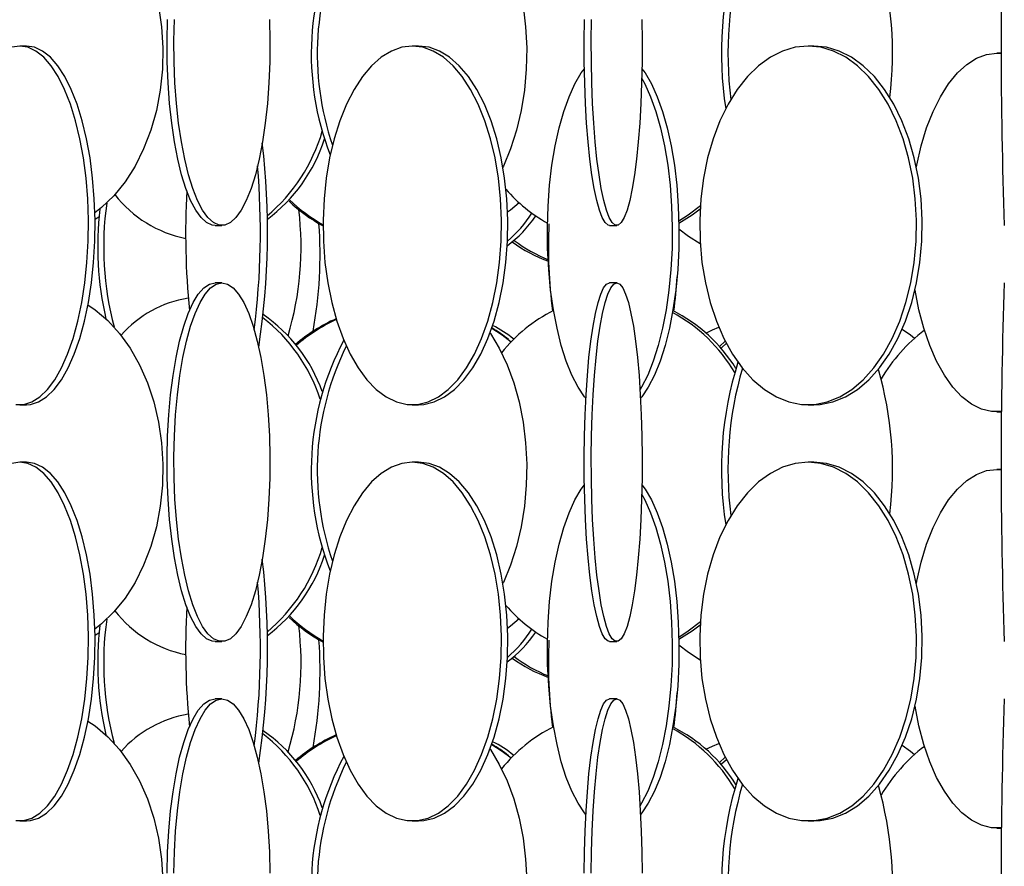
# Model space of a CAD drawing. Header units: millimetres. Extents: x 495 to 2657, y 518 to 2595.
# Tile 25 of 91: x 703 to 772, y 2034 to 2093. Entities that reach past the tile are written whole.
import ezdxf

# ---------------------------------------------------------------- set-up
doc = ezdxf.new("R2010")
doc.units = ezdxf.units.MM

msp = doc.modelspace()

# ---------------------------------------------------------------- linework, layer by layer
at = {"color": 7, "linetype": 'Continuous', "lineweight": 25}
for p, q in [((703.803, 2091.048), (703.341, 2091.048)), ((731.113, 2091.048), (730.679, 2091.048)), ((758.646, 2091.048), (758.247, 2091.048)), ((771.739, 2090.548), (771.388, 2090.548)), ((771.388, 2090.548), (771.739, 2090.527)), ((708.865, 2079.153), (708.579, 2078.968)), ((716.937, 2078.548), (717.419, 2078.548)), ((744.424, 2078.548), (744.919, 2078.548)), ((717.419, 2074.548), (716.937, 2074.548)), ((744.919, 2074.548), (744.424, 2074.548)), ((752.067, 2070.114), (752.474, 2070.489)), ((703.341, 2066.048), (703.803, 2066.048)), ((730.679, 2066.048), (731.113, 2066.048)), ((758.247, 2066.048), (758.646, 2066.048)), ((771.388, 2065.548), (771.745, 2065.548)), ((703.803, 2062.048), (703.341, 2062.048)), ((731.113, 2062.048), (730.679, 2062.048)), ((758.646, 2062.048), (758.247, 2062.048)), ((771.739, 2061.548), (771.388, 2061.548)), ((771.388, 2061.548), (771.739, 2061.527)), ((708.865, 2050.153), (708.579, 2049.968)), ((716.937, 2049.548), (717.419, 2049.548)), ((744.424, 2049.548), (744.919, 2049.548)), ((717.419, 2045.548), (716.937, 2045.548)), ((744.919, 2045.548), (744.424, 2045.548)), ((752.067, 2041.114), (752.474, 2041.489)), ((703.341, 2037.048), (703.803, 2037.048)), ((730.679, 2037.048), (731.113, 2037.048)), ((758.247, 2037.048), (758.646, 2037.048)), ((771.388, 2036.548), (771.745, 2036.548))]:
    msp.add_line(p, q, dxfattribs=at)
at = {"color": 7, "linetype": 'Continuous', "lineweight": 25, "flags": 128}
for points in [[(708.087, 2102.012), (708.591, 2101.669), (709.476, 2100.916), (710.294, 2100.017), (711.032, 2098.986), (711.68, 2097.836), (712.229, 2096.583), (712.671, 2095.246), (713, 2093.843), (713.212, 2092.394), (713.304, 2090.919), (713.273, 2089.438), (713.121, 2087.974), (712.85, 2086.545), (712.464, 2085.173), (711.967, 2083.876), (711.367, 2082.672), (710.673, 2081.58), (709.894, 2080.613), (709.041, 2079.785), (708.57, 2079.413)], [(736.091, 2100.063), (736.122, 2100.017), (736.741, 2098.986), (737.284, 2097.836), (737.745, 2096.583), (738.116, 2095.246), (738.392, 2093.843), (738.569, 2092.394), (738.646, 2090.919), (738.62, 2089.438), (738.493, 2087.974), (738.266, 2086.545), (737.942, 2085.173), (737.525, 2083.876), (737.023, 2082.672), (736.992, 2082.609)], [(716.937, 2078.548), (716.739, 2078.57), (716.346, 2078.745), (715.961, 2079.093), (715.59, 2079.609), (715.238, 2080.285), (714.909, 2081.113), (714.61, 2082.08), (714.342, 2083.172), (714.112, 2084.376), (713.92, 2085.673), (713.772, 2087.045), (713.667, 2088.474), (713.609, 2089.938), (713.597, 2091.419), (713.632, 2092.894)], [(720.723, 2092.894), (720.758, 2091.419), (720.747, 2089.938), (720.688, 2088.474), (720.584, 2087.045), (720.435, 2085.673), (720.244, 2084.376), (720.013, 2083.172), (719.746, 2082.08), (719.446, 2081.113), (719.118, 2080.285), (718.766, 2079.609), (718.395, 2079.093), (718.01, 2078.745), (717.617, 2078.57), (717.221, 2078.57), (716.828, 2078.745), (716.443, 2079.093), (716.072, 2079.609), (715.72, 2080.285), (715.391, 2081.113), (715.091, 2082.08), (714.824, 2083.172), (714.593, 2084.376), (714.402, 2085.673), (714.253, 2087.045), (714.149, 2088.474), (714.091, 2089.938), (714.079, 2091.419), (714.114, 2092.894)], [(744.424, 2078.548), (744.319, 2078.57), (744.11, 2078.745), (743.906, 2079.093), (743.709, 2079.609), (743.522, 2080.285), (743.348, 2081.113), (743.189, 2082.08), (743.047, 2083.172), (742.924, 2084.376), (742.823, 2085.673), (742.744, 2087.045), (742.688, 2088.474), (742.657, 2089.938), (742.651, 2091.419), (742.67, 2092.894)], [(746.673, 2092.894), (746.692, 2091.419), (746.685, 2089.938), (746.654, 2088.474), (746.599, 2087.045), (746.52, 2085.673), (746.418, 2084.376), (746.296, 2083.172), (746.154, 2082.08), (745.995, 2081.113), (745.821, 2080.285), (745.634, 2079.609), (745.437, 2079.093), (745.233, 2078.745), (745.024, 2078.57), (744.814, 2078.57), (744.605, 2078.745), (744.401, 2079.093), (744.204, 2079.609), (744.017, 2080.285), (743.843, 2081.113), (743.684, 2082.08), (743.542, 2083.172), (743.419, 2084.376), (743.318, 2085.673), (743.239, 2087.045), (743.183, 2088.474), (743.152, 2089.938), (743.146, 2091.419), (743.165, 2092.894)], [(703.341, 2091.048), (702.776, 2090.961)], [(703.058, 2066.07), (703.624, 2066.07), (704.187, 2066.245), (704.737, 2066.593), (705.268, 2067.109), (705.771, 2067.785), (706.241, 2068.613), (706.67, 2069.58), (707.052, 2070.672), (707.382, 2071.876), (707.655, 2073.173), (707.868, 2074.545), (708.017, 2075.974), (708.101, 2077.438), (708.118, 2078.919), (708.067, 2080.394), (707.951, 2081.843), (707.769, 2083.246), (707.526, 2084.583), (707.224, 2085.836), (706.867, 2086.986), (706.461, 2088.017), (706.011, 2088.916), (705.523, 2089.669), (705.005, 2090.266), (704.464, 2090.699), (703.906, 2090.961), (703.341, 2091.048)], [(703.803, 2066.048), (704.086, 2066.07), (704.649, 2066.245), (705.199, 2066.593), (705.73, 2067.109), (706.233, 2067.785), (706.703, 2068.613), (707.132, 2069.58), (707.514, 2070.672), (707.844, 2071.876), (708.117, 2073.173), (708.33, 2074.545), (708.479, 2075.974), (708.563, 2077.438), (708.58, 2078.919), (708.529, 2080.394), (708.413, 2081.843), (708.231, 2083.246), (707.988, 2084.583), (707.686, 2085.836), (707.329, 2086.986), (706.923, 2088.017), (706.473, 2088.916), (705.985, 2089.669), (705.467, 2090.266), (704.926, 2090.699), (704.368, 2090.961), (703.803, 2091.048), (703.803, 2091.048)], [(730.679, 2091.048), (729.944, 2090.961), (729.219, 2090.699), (728.515, 2090.266), (727.841, 2089.669), (727.207, 2088.916), (726.621, 2088.017), (726.093, 2086.986), (725.629, 2085.836), (725.236, 2084.583), (724.919, 2083.246), (724.683, 2081.843), (724.531, 2080.394), (724.466, 2078.919), (724.488, 2077.438), (724.596, 2075.974), (724.791, 2074.545), (725.067, 2073.173), (725.423, 2071.876), (725.852, 2070.672), (726.349, 2069.58), (726.907, 2068.613), (727.518, 2067.785), (728.173, 2067.109), (728.864, 2066.593), (729.58, 2066.245), (730.311, 2066.07), (731.048, 2066.07), (731.779, 2066.245), (732.495, 2066.593), (733.185, 2067.109), (733.841, 2067.785), (734.451, 2068.613), (735.009, 2069.58), (735.506, 2070.672), (735.936, 2071.876), (736.291, 2073.173), (736.568, 2074.545), (736.762, 2075.974), (736.871, 2077.438), (736.893, 2078.919), (736.827, 2080.394), (736.676, 2081.843), (736.44, 2083.246), (736.123, 2084.583), (735.73, 2085.836), (735.266, 2086.986), (734.737, 2088.017), (734.152, 2088.916), (733.518, 2089.669), (732.844, 2090.266), (732.139, 2090.699), (731.415, 2090.961), (730.679, 2091.048)], [(731.113, 2066.048), (731.481, 2066.07), (732.213, 2066.245), (732.929, 2066.593), (733.619, 2067.109), (734.274, 2067.785), (734.885, 2068.613), (735.443, 2069.58), (735.94, 2070.672), (736.37, 2071.876), (736.725, 2073.173), (737.002, 2074.545), (737.196, 2075.974), (737.305, 2077.438), (737.327, 2078.919), (737.261, 2080.394), (737.11, 2081.843), (736.874, 2083.246), (736.557, 2084.583), (736.164, 2085.836), (735.7, 2086.986), (735.171, 2088.017), (734.586, 2088.916), (733.952, 2089.669), (733.278, 2090.266), (732.573, 2090.699), (731.848, 2090.961), (731.113, 2091.048), (731.113, 2091.048)], [(758.247, 2091.048), (757.354, 2090.961), (756.473, 2090.699), (755.618, 2090.266), (754.799, 2089.669), (754.028, 2088.916), (753.317, 2088.017), (752.675, 2086.986), (752.111, 2085.836), (751.634, 2084.583), (751.249, 2083.246), (750.962, 2081.843), (750.778, 2080.394), (750.699, 2078.919), (750.725, 2077.438), (750.857, 2075.974), (751.093, 2074.545), (751.429, 2073.173), (751.861, 2071.876), (752.383, 2070.672), (752.987, 2069.58), (753.665, 2068.613), (754.407, 2067.785), (755.203, 2067.109), (756.042, 2066.593), (756.911, 2066.245), (757.8, 2066.07), (758.695, 2066.07), (759.583, 2066.245), (760.453, 2066.593), (761.292, 2067.109), (762.088, 2067.785), (762.83, 2068.613), (763.508, 2069.58), (764.112, 2070.672), (764.633, 2071.876), (765.065, 2073.173), (765.401, 2074.545), (765.637, 2075.974), (765.769, 2077.438), (765.796, 2078.919), (765.716, 2080.394), (765.532, 2081.843), (765.246, 2083.246), (764.861, 2084.583), (764.383, 2085.836), (763.819, 2086.986), (763.177, 2088.017), (762.466, 2088.916), (761.696, 2089.669), (760.877, 2090.266), (760.021, 2090.699), (759.14, 2090.961), (758.247, 2091.048)], [(758.646, 2066.048), (759.093, 2066.07), (759.982, 2066.245), (760.851, 2066.593), (761.69, 2067.109), (762.486, 2067.785), (763.228, 2068.613), (763.906, 2069.58), (764.51, 2070.672), (765.032, 2071.876), (765.464, 2073.173), (765.8, 2074.545), (766.036, 2075.974), (766.168, 2077.438), (766.194, 2078.919), (766.115, 2080.394), (765.931, 2081.843), (765.644, 2083.246), (765.259, 2084.583), (764.782, 2085.836), (764.218, 2086.986), (763.576, 2088.017), (762.865, 2088.916), (762.094, 2089.669), (761.275, 2090.266), (760.42, 2090.699), (759.539, 2090.961), (758.646, 2091.048), (758.646, 2091.048)], [(765.79, 2082.598), (765.819, 2082.746), (766.125, 2084.083), (766.505, 2085.336), (766.954, 2086.486), (767.465, 2087.517), (768.031, 2088.416), (768.644, 2089.169), (769.296, 2089.766), (769.977, 2090.199), (770.678, 2090.461), (771.388, 2090.548)], [(742.767, 2066.506), (742.683, 2066.609), (742.225, 2067.285), (741.797, 2068.113), (741.407, 2069.08), (741.059, 2070.172), (740.758, 2071.376), (740.51, 2072.673), (740.316, 2074.045), (740.18, 2075.474), (740.104, 2076.938), (740.089, 2078.419), (740.134, 2079.894), (740.24, 2081.343), (740.406, 2082.746), (740.627, 2084.083), (740.902, 2085.336), (741.227, 2086.486), (741.597, 2087.517), (742.007, 2088.416), (742.451, 2089.169), (742.665, 2089.464)], [(746.678, 2089.464), (746.892, 2089.169), (747.336, 2088.416), (747.746, 2087.517), (748.116, 2086.486), (748.44, 2085.336), (748.716, 2084.083), (748.937, 2082.746), (749.102, 2081.343), (749.208, 2079.894), (749.254, 2078.419), (749.239, 2076.938), (749.163, 2075.474), (749.027, 2074.045), (748.833, 2072.673), (748.584, 2071.376), (748.284, 2070.172), (747.936, 2069.08), (747.546, 2068.113), (747.118, 2067.285), (746.659, 2066.609), (746.576, 2066.506)], [(746.663, 2088.788), (746.867, 2088.416), (747.277, 2087.517), (747.647, 2086.486), (747.972, 2085.336), (748.247, 2084.083), (748.468, 2082.746), (748.634, 2081.343), (748.74, 2079.894), (748.785, 2078.419), (748.77, 2076.938), (748.694, 2075.474), (748.558, 2074.045), (748.364, 2072.673), (748.116, 2071.376), (747.815, 2070.172), (747.467, 2069.08), (747.077, 2068.113), (746.649, 2067.285), (746.541, 2067.107)], [(738.117, 2080.13), (737.509, 2079.613), (737.313, 2079.46)], [(749.247, 2078.864), (749.901, 2079.285), (750.742, 2079.94)], [(749.25, 2078.712), (750.17, 2079.285), (750.728, 2079.704)], [(750.735, 2077.262), (749.912, 2077.785), (749.255, 2078.289)], [(716.937, 2049.548), (716.739, 2049.57), (716.346, 2049.745), (715.961, 2050.093), (715.59, 2050.609), (715.238, 2051.285), (714.909, 2052.113), (714.61, 2053.08), (714.342, 2054.172), (714.112, 2055.376), (713.92, 2056.673), (713.772, 2058.045), (713.667, 2059.474), (713.609, 2060.938), (713.597, 2062.419), (713.632, 2063.894), (713.714, 2065.343), (713.841, 2066.746), (714.011, 2068.083), (714.222, 2069.336), (714.472, 2070.486), (714.756, 2071.517), (715.07, 2072.416), (715.411, 2073.169), (715.773, 2073.766), (716.152, 2074.199), (716.542, 2074.461), (716.937, 2074.548), (716.937, 2074.548)], [(717.419, 2074.548), (717.814, 2074.461), (718.203, 2074.199), (718.582, 2073.766), (718.944, 2073.169), (719.285, 2072.416), (719.6, 2071.517), (719.884, 2070.486), (720.133, 2069.336), (720.345, 2068.083), (720.515, 2066.746), (720.642, 2065.343), (720.723, 2063.894), (720.758, 2062.419), (720.747, 2060.938), (720.688, 2059.474), (720.584, 2058.045), (720.435, 2056.673), (720.244, 2055.376), (720.013, 2054.172), (719.746, 2053.08), (719.446, 2052.113), (719.118, 2051.285), (718.766, 2050.609), (718.395, 2050.093), (718.01, 2049.745), (717.617, 2049.57), (717.221, 2049.57), (716.828, 2049.745), (716.443, 2050.093), (716.072, 2050.609), (715.72, 2051.285), (715.391, 2052.113), (715.091, 2053.08), (714.824, 2054.172), (714.593, 2055.376), (714.402, 2056.673), (714.253, 2058.045), (714.149, 2059.474), (714.091, 2060.938), (714.079, 2062.419), (714.114, 2063.894), (714.196, 2065.343), (714.322, 2066.746), (714.493, 2068.083), (714.704, 2069.336), (714.953, 2070.486), (715.237, 2071.517), (715.552, 2072.416), (715.893, 2073.169), (716.255, 2073.766), (716.634, 2074.199), (717.024, 2074.461), (717.419, 2074.548)], [(744.424, 2049.548), (744.319, 2049.57), (744.11, 2049.745), (743.906, 2050.093), (743.709, 2050.609), (743.522, 2051.285), (743.348, 2052.113), (743.189, 2053.08), (743.047, 2054.172), (742.924, 2055.376), (742.823, 2056.673), (742.744, 2058.045), (742.688, 2059.474), (742.657, 2060.938), (742.651, 2062.419), (742.67, 2063.894), (742.713, 2065.343), (742.78, 2066.746), (742.871, 2068.083), (742.983, 2069.336), (743.115, 2070.486), (743.266, 2071.517), (743.433, 2072.416), (743.614, 2073.169), (743.806, 2073.766), (744.007, 2074.199), (744.214, 2074.461), (744.424, 2074.548), (744.424, 2074.548)], [(744.919, 2074.548), (745.129, 2074.461), (745.335, 2074.199), (745.536, 2073.766), (745.729, 2073.169), (745.91, 2072.416), (746.077, 2071.517), (746.227, 2070.486), (746.36, 2069.336), (746.472, 2068.083), (746.562, 2066.746), (746.63, 2065.343), (746.673, 2063.894), (746.692, 2062.419), (746.685, 2060.938), (746.654, 2059.474), (746.599, 2058.045), (746.52, 2056.673), (746.418, 2055.376), (746.296, 2054.172), (746.154, 2053.08), (745.995, 2052.113), (745.821, 2051.285), (745.634, 2050.609), (745.437, 2050.093), (745.233, 2049.745), (745.024, 2049.57), (744.814, 2049.57), (744.605, 2049.745), (744.401, 2050.093), (744.204, 2050.609), (744.017, 2051.285), (743.843, 2052.113), (743.684, 2053.08), (743.542, 2054.172), (743.419, 2055.376), (743.318, 2056.673), (743.239, 2058.045), (743.183, 2059.474), (743.152, 2060.938), (743.146, 2062.419), (743.165, 2063.894), (743.208, 2065.343), (743.275, 2066.746), (743.366, 2068.083), (743.478, 2069.336), (743.61, 2070.486), (743.761, 2071.517), (743.928, 2072.416), (744.109, 2073.169), (744.301, 2073.766), (744.502, 2074.199), (744.709, 2074.461), (744.919, 2074.548)], [(771.746, 2065.57), (771.744, 2065.57), (771.032, 2065.57), (770.325, 2065.745), (769.633, 2066.093), (768.966, 2066.609), (768.332, 2067.285), (767.741, 2068.113), (767.202, 2069.08), (766.721, 2070.172), (766.306, 2071.376), (765.962, 2072.673), (765.695, 2074.045), (765.693, 2074.056)], [(708.087, 2073.012), (708.591, 2072.669), (709.476, 2071.916), (710.294, 2071.017), (711.032, 2069.986), (711.68, 2068.836), (712.229, 2067.583), (712.671, 2066.246), (713, 2064.843), (713.212, 2063.394), (713.304, 2061.919), (713.273, 2060.438), (713.121, 2058.974), (712.85, 2057.545), (712.464, 2056.173), (711.967, 2054.876), (711.367, 2053.672), (710.673, 2052.58), (709.894, 2051.613), (709.041, 2050.785), (708.57, 2050.413)], [(736.208, 2071.386), (736.931, 2070.916), (737.571, 2070.435)], [(751.133, 2071.049), (751.589, 2071.266), (752.032, 2071.449)], [(764.809, 2071.326), (765.375, 2070.916), (765.667, 2070.682)], [(736.091, 2071.063), (736.122, 2071.017), (736.741, 2069.986), (737.284, 2068.836), (737.745, 2067.583), (738.116, 2066.246), (738.392, 2064.843), (738.569, 2063.394), (738.646, 2061.919), (738.62, 2060.438), (738.493, 2058.974), (738.266, 2057.545), (737.942, 2056.173), (737.525, 2054.876), (737.023, 2053.672), (736.992, 2053.609)], [(752.182, 2069.984), (752.216, 2070.017), (752.553, 2070.338)], [(703.341, 2062.048), (702.776, 2061.961)], [(703.058, 2037.07), (703.624, 2037.07), (704.187, 2037.245), (704.737, 2037.593), (705.268, 2038.109), (705.771, 2038.785), (706.241, 2039.613), (706.67, 2040.58), (707.052, 2041.672), (707.382, 2042.876), (707.655, 2044.173), (707.868, 2045.545), (708.017, 2046.974), (708.101, 2048.438), (708.118, 2049.919), (708.067, 2051.394), (707.951, 2052.843), (707.769, 2054.246), (707.526, 2055.583), (707.224, 2056.836), (706.867, 2057.986), (706.461, 2059.017), (706.011, 2059.916), (705.523, 2060.669), (705.005, 2061.266), (704.464, 2061.699), (703.906, 2061.961), (703.341, 2062.048)], [(703.803, 2037.048), (704.086, 2037.07), (704.649, 2037.245), (705.199, 2037.593), (705.73, 2038.109), (706.233, 2038.785), (706.703, 2039.613), (707.132, 2040.58), (707.514, 2041.672), (707.844, 2042.876), (708.117, 2044.173), (708.33, 2045.545), (708.479, 2046.974), (708.563, 2048.438), (708.58, 2049.919), (708.529, 2051.394), (708.413, 2052.843), (708.231, 2054.246), (707.988, 2055.583), (707.686, 2056.836), (707.329, 2057.986), (706.923, 2059.017), (706.473, 2059.916), (705.985, 2060.669), (705.467, 2061.266), (704.926, 2061.699), (704.368, 2061.961), (703.803, 2062.048), (703.803, 2062.048)], [(730.679, 2062.048), (729.944, 2061.961), (729.219, 2061.699), (728.515, 2061.266), (727.841, 2060.669), (727.207, 2059.916), (726.621, 2059.017), (726.093, 2057.986), (725.629, 2056.836), (725.236, 2055.583), (724.919, 2054.246), (724.683, 2052.843), (724.531, 2051.394), (724.466, 2049.919), (724.488, 2048.438), (724.596, 2046.974), (724.791, 2045.545), (725.067, 2044.173), (725.423, 2042.876), (725.852, 2041.672), (726.349, 2040.58), (726.907, 2039.613), (727.518, 2038.785), (728.173, 2038.109), (728.864, 2037.593), (729.58, 2037.245), (730.311, 2037.07), (731.048, 2037.07), (731.779, 2037.245), (732.495, 2037.593), (733.185, 2038.109), (733.841, 2038.785), (734.451, 2039.613), (735.009, 2040.58), (735.506, 2041.672), (735.936, 2042.876), (736.291, 2044.173), (736.568, 2045.545), (736.762, 2046.974), (736.871, 2048.438), (736.893, 2049.919), (736.827, 2051.394), (736.676, 2052.843), (736.44, 2054.246), (736.123, 2055.583), (735.73, 2056.836), (735.266, 2057.986), (734.737, 2059.017), (734.152, 2059.916), (733.518, 2060.669), (732.844, 2061.266), (732.139, 2061.699), (731.415, 2061.961), (730.679, 2062.048)], [(731.113, 2037.048), (731.481, 2037.07), (732.213, 2037.245), (732.929, 2037.593), (733.619, 2038.109), (734.274, 2038.785), (734.885, 2039.613), (735.443, 2040.58), (735.94, 2041.672), (736.37, 2042.876), (736.725, 2044.173), (737.002, 2045.545), (737.196, 2046.974), (737.305, 2048.438), (737.327, 2049.919), (737.261, 2051.394), (737.11, 2052.843), (736.874, 2054.246), (736.557, 2055.583), (736.164, 2056.836), (735.7, 2057.986), (735.171, 2059.017), (734.586, 2059.916), (733.952, 2060.669), (733.278, 2061.266), (732.573, 2061.699), (731.848, 2061.961), (731.113, 2062.048), (731.113, 2062.048)], [(758.247, 2062.048), (757.354, 2061.961), (756.473, 2061.699), (755.618, 2061.266), (754.799, 2060.669), (754.028, 2059.916), (753.317, 2059.017), (752.675, 2057.986), (752.111, 2056.836), (751.634, 2055.583), (751.249, 2054.246), (750.962, 2052.843), (750.778, 2051.394), (750.699, 2049.919), (750.725, 2048.438), (750.857, 2046.974), (751.093, 2045.545), (751.429, 2044.173), (751.861, 2042.876), (752.383, 2041.672), (752.987, 2040.58), (753.665, 2039.613), (754.407, 2038.785), (755.203, 2038.109), (756.042, 2037.593), (756.911, 2037.245), (757.8, 2037.07), (758.695, 2037.07), (759.583, 2037.245), (760.453, 2037.593), (761.292, 2038.109), (762.088, 2038.785), (762.83, 2039.613), (763.508, 2040.58), (764.112, 2041.672), (764.633, 2042.876), (765.065, 2044.173), (765.401, 2045.545), (765.637, 2046.974), (765.769, 2048.438), (765.796, 2049.919), (765.716, 2051.394), (765.532, 2052.843), (765.246, 2054.246), (764.861, 2055.583), (764.383, 2056.836), (763.819, 2057.986), (763.177, 2059.017), (762.466, 2059.916), (761.696, 2060.669), (760.877, 2061.266), (760.021, 2061.699), (759.14, 2061.961), (758.247, 2062.048)], [(758.646, 2037.048), (759.093, 2037.07), (759.982, 2037.245), (760.851, 2037.593), (761.69, 2038.109), (762.486, 2038.785), (763.228, 2039.613), (763.906, 2040.58), (764.51, 2041.672), (765.032, 2042.876), (765.464, 2044.173), (765.8, 2045.545), (766.036, 2046.974), (766.168, 2048.438), (766.194, 2049.919), (766.115, 2051.394), (765.931, 2052.843), (765.644, 2054.246), (765.259, 2055.583), (764.782, 2056.836), (764.218, 2057.986), (763.576, 2059.017), (762.865, 2059.916), (762.094, 2060.669), (761.275, 2061.266), (760.42, 2061.699), (759.539, 2061.961), (758.646, 2062.048), (758.646, 2062.048)], [(765.79, 2053.598), (765.819, 2053.746), (766.125, 2055.083), (766.505, 2056.336), (766.954, 2057.486), (767.465, 2058.517), (768.031, 2059.416), (768.644, 2060.169), (769.296, 2060.766), (769.977, 2061.199), (770.678, 2061.461), (771.388, 2061.548)], [(742.767, 2037.506), (742.683, 2037.609), (742.225, 2038.285), (741.797, 2039.113), (741.407, 2040.08), (741.059, 2041.172), (740.758, 2042.376), (740.51, 2043.673), (740.316, 2045.045), (740.18, 2046.474), (740.104, 2047.938), (740.089, 2049.419), (740.134, 2050.894), (740.24, 2052.343), (740.406, 2053.746), (740.627, 2055.083), (740.902, 2056.336), (741.227, 2057.486), (741.597, 2058.517), (742.007, 2059.416), (742.451, 2060.169), (742.665, 2060.464)], [(746.678, 2060.464), (746.892, 2060.169), (747.336, 2059.416), (747.746, 2058.517), (748.116, 2057.486), (748.44, 2056.336), (748.716, 2055.083), (748.937, 2053.746), (749.102, 2052.343), (749.208, 2050.894), (749.254, 2049.419), (749.239, 2047.938), (749.163, 2046.474), (749.027, 2045.045), (748.833, 2043.673), (748.584, 2042.376), (748.284, 2041.172), (747.936, 2040.08), (747.546, 2039.113), (747.118, 2038.285), (746.659, 2037.609), (746.576, 2037.506)], [(746.663, 2059.788), (746.867, 2059.416), (747.277, 2058.517), (747.647, 2057.486), (747.972, 2056.336), (748.247, 2055.083), (748.468, 2053.746), (748.634, 2052.343), (748.74, 2050.894), (748.785, 2049.419), (748.77, 2047.938), (748.694, 2046.474), (748.558, 2045.045), (748.364, 2043.673), (748.116, 2042.376), (747.815, 2041.172), (747.467, 2040.08), (747.077, 2039.113), (746.649, 2038.285), (746.541, 2038.107)], [(738.117, 2051.13), (737.509, 2050.613), (737.313, 2050.46)], [(749.247, 2049.864), (749.901, 2050.285), (750.742, 2050.94)], [(749.25, 2049.712), (750.17, 2050.285), (750.728, 2050.704)], [(750.735, 2048.262), (749.912, 2048.785), (749.255, 2049.289)], [(713.597, 2033.419), (713.632, 2034.894), (713.714, 2036.343), (713.841, 2037.746), (714.011, 2039.083), (714.222, 2040.336), (714.472, 2041.486), (714.756, 2042.517), (715.07, 2043.416), (715.411, 2044.169), (715.773, 2044.766), (716.152, 2045.199), (716.542, 2045.461), (716.937, 2045.548), (716.937, 2045.548)], [(714.079, 2033.419), (714.114, 2034.894), (714.196, 2036.343), (714.322, 2037.746), (714.493, 2039.083), (714.704, 2040.336), (714.953, 2041.486), (715.237, 2042.517), (715.552, 2043.416), (715.893, 2044.169), (716.255, 2044.766), (716.634, 2045.199), (717.024, 2045.461), (717.419, 2045.548)], [(717.419, 2045.548), (717.814, 2045.461), (718.203, 2045.199), (718.582, 2044.766), (718.944, 2044.169), (719.285, 2043.416), (719.6, 2042.517), (719.884, 2041.486), (720.133, 2040.336), (720.345, 2039.083), (720.515, 2037.746), (720.642, 2036.343), (720.723, 2034.894), (720.758, 2033.419)], [(742.651, 2033.419), (742.67, 2034.894), (742.713, 2036.343), (742.78, 2037.746), (742.871, 2039.083), (742.983, 2040.336), (743.115, 2041.486), (743.266, 2042.517), (743.433, 2043.416), (743.614, 2044.169), (743.806, 2044.766), (744.007, 2045.199), (744.214, 2045.461), (744.424, 2045.548), (744.424, 2045.548)], [(743.146, 2033.419), (743.165, 2034.894), (743.208, 2036.343), (743.275, 2037.746), (743.366, 2039.083), (743.478, 2040.336), (743.61, 2041.486), (743.761, 2042.517), (743.928, 2043.416), (744.109, 2044.169), (744.301, 2044.766), (744.502, 2045.199), (744.709, 2045.461), (744.919, 2045.548)], [(744.919, 2045.548), (745.129, 2045.461), (745.335, 2045.199), (745.536, 2044.766), (745.729, 2044.169), (745.91, 2043.416), (746.077, 2042.517), (746.227, 2041.486), (746.36, 2040.336), (746.472, 2039.083), (746.562, 2037.746), (746.63, 2036.343), (746.673, 2034.894), (746.692, 2033.419)], [(771.746, 2036.57), (771.744, 2036.57), (771.032, 2036.57), (770.325, 2036.745), (769.633, 2037.093), (768.966, 2037.609), (768.332, 2038.285), (767.741, 2039.113), (767.202, 2040.08), (766.721, 2041.172), (766.306, 2042.376), (765.962, 2043.673), (765.695, 2045.045), (765.693, 2045.056)], [(708.087, 2044.012), (708.591, 2043.669), (709.476, 2042.916), (710.294, 2042.017), (711.032, 2040.986), (711.68, 2039.836), (712.229, 2038.583), (712.671, 2037.246), (713, 2035.843), (713.212, 2034.394), (713.304, 2032.919), (713.273, 2031.438), (713.121, 2029.974), (712.85, 2028.545), (712.464, 2027.173), (711.967, 2025.876), (711.367, 2024.672), (710.673, 2023.58), (709.894, 2022.613), (709.041, 2021.785), (708.57, 2021.413)], [(751.133, 2042.049), (751.589, 2042.266), (752.032, 2042.449)], [(736.091, 2042.063), (736.122, 2042.017), (736.741, 2040.986), (737.284, 2039.836), (737.745, 2038.583), (738.116, 2037.246), (738.392, 2035.843), (738.569, 2034.394), (738.646, 2032.919), (738.62, 2031.438), (738.493, 2029.974), (738.266, 2028.545), (737.942, 2027.173), (737.525, 2025.876), (737.023, 2024.672), (736.992, 2024.609)], [(736.208, 2042.386), (736.931, 2041.916), (737.571, 2041.435)], [(764.809, 2042.326), (765.375, 2041.916), (765.667, 2041.682)], [(752.182, 2040.984), (752.216, 2041.017), (752.553, 2041.338)]]:
    msp.add_lwpolyline(points, dxfattribs=at)
at = {"color": 7, "linetype": 'Continuous', "lineweight": 25}
for centre, radius, start, end in [((1118.211, 2091.048), 346.521, 177.93273, 182.06727), ((742.862, 2090.483), 19.222, 151.89152, 201.39963), ((743.528, 2090.49), 19.471, 153.6374, 199.02694), ((776.974, 2090.541), 24.764, 162.43789, 188.9665), ((777.987, 2090.529), 25.321, 163.78157, 187.26949), ((738.774, 2090.532), 25.355, 353.03821, 15.98228), ((712.731, 2088.515), 12.167, 310.08683, 343.73169), ((667.371, 2078.11), 53.219, 351.31514, 6.67195), ((713.659, 2088.114), 11.474, 307.03724, 342.00342), ((665.212, 2078.076), 54.885, 352.87928, 4.82089), ((771.976, 2078.062), 57.085, 177.09022, 185.47647), ((745.285, 2088.042), 10.677, 220.79601, 240.902), ((716.51, 2085.774), 8.289, 217.83279, 258.75731), ((730.276, 2089), 11.994, 226.97291, 241.01304), ((730.423, 2089.01), 12.007, 226.22258, 240.23659), ((730.769, 2077.054), 22.005, 173.13187, 193.15831), ((731.052, 2077.06), 21.872, 172.00904, 194.80524), ((701.521, 2077.037), 21.411, 343.23171, 6.99075), ((732.127, 2084.03), 8.62, 306.78498, 326.03326), ((731.457, 2084.265), 8.982, 310.62544, 327.22458), ((694.734, 2076.527), 29.522, 349.5452, 4.16564), ((775.337, 2077.042), 35.177, 177.36993, 187.30401), ((743.414, 2085.237), 9.738, 233.62134, 250.56829), ((743.758, 2085.364), 9.883, 232.68175, 248.72663), ((716.041, 2076.851), 33.135, 352.5754, 356.74124), ((1118.211, 2062.048), 346.521, 177.93273, 182.06727), ((716.372, 2065.6), 7.987, 99.36077, 138.48263), ((745.273, 2063.047), 10.676, 116.43206, 141.6354), ((743.906, 2062.814), 10.957, 31.75834, 63.34423), ((713.118, 2062.839), 11.712, 17.8756, 52.38409), ((714.016, 2063.256), 11.035, 19.67645, 55.3472), ((730.227, 2061.168), 11.908, 114.06044, 130.22511), ((730.372, 2061.16), 11.917, 114.71845, 130.74993), ((743.467, 2062.631), 11.202, 30.34212, 61.56806), ((732.985, 2065.546), 6.686, 48.93425, 61.13198), ((733.473, 2065.667), 6.534, 49.17665, 64.64449), ((773.765, 2061.599), 12.167, 127.56618, 149.06886), ((742.862, 2061.483), 19.222, 151.89152, 201.39963), ((743.528, 2061.49), 19.471, 153.6374, 199.02694), ((776.974, 2061.541), 24.764, 162.43789, 188.9665), ((777.987, 2061.529), 25.321, 163.78157, 187.26949), ((738.774, 2061.532), 25.355, 353.03821, 15.98228), ((712.731, 2059.515), 12.167, 310.08683, 343.73169), ((713.659, 2059.114), 11.474, 307.03724, 342.00342), ((667.371, 2049.11), 53.219, 351.31514, 6.67195), ((665.212, 2049.076), 54.885, 352.87928, 4.82089), ((745.285, 2059.042), 10.677, 220.79601, 240.902), ((716.51, 2056.774), 8.289, 217.83279, 258.75731), ((771.976, 2049.062), 57.085, 177.09022, 185.47647), ((730.423, 2060.01), 12.007, 226.22258, 240.23659), ((730.769, 2048.054), 22.005, 173.13187, 193.15831), ((731.052, 2048.06), 21.872, 172.00904, 194.80524), ((701.521, 2048.037), 21.411, 343.23171, 6.99075), ((730.276, 2060), 11.994, 226.97291, 241.01304), ((732.127, 2055.03), 8.62, 306.78498, 326.03326), ((731.457, 2055.265), 8.982, 310.62544, 327.22458), ((694.734, 2047.527), 29.522, 349.5452, 4.16564), ((775.337, 2048.042), 35.177, 177.36993, 187.30401), ((743.414, 2056.237), 9.738, 233.62134, 250.56829), ((743.758, 2056.364), 9.883, 232.68175, 248.72663), ((716.041, 2047.851), 33.135, 352.5754, 356.7412), ((1118.211, 2033.048), 346.521, 177.93273, 182.06727), ((716.372, 2036.6), 7.987, 99.36077, 138.48263), ((713.118, 2033.839), 11.712, 17.8756, 52.38409), ((714.016, 2034.256), 11.035, 19.67645, 55.3472), ((745.273, 2034.047), 10.676, 116.43206, 141.6354), ((743.467, 2033.631), 11.202, 30.34212, 61.56806), ((743.906, 2033.814), 10.957, 31.75834, 63.34423), ((730.227, 2032.168), 11.908, 114.06044, 130.22511), ((730.372, 2032.16), 11.917, 114.71845, 130.74993), ((733.473, 2036.667), 6.534, 49.17665, 64.64449), ((732.985, 2036.546), 6.686, 48.93425, 61.13198), ((773.765, 2032.599), 12.167, 127.56618, 149.06886), ((742.862, 2032.483), 19.222, 151.89152, 201.39963), ((743.528, 2032.49), 19.471, 153.6374, 199.02694), ((776.974, 2032.541), 24.764, 162.43789, 188.9665), ((777.987, 2032.529), 25.321, 163.78157, 187.26949), ((738.774, 2032.532), 25.355, 353.03821, 15.98228)]:
    msp.add_arc(centre, radius, start, end, dxfattribs=at)

doc.saveas('drawing.dxf')
